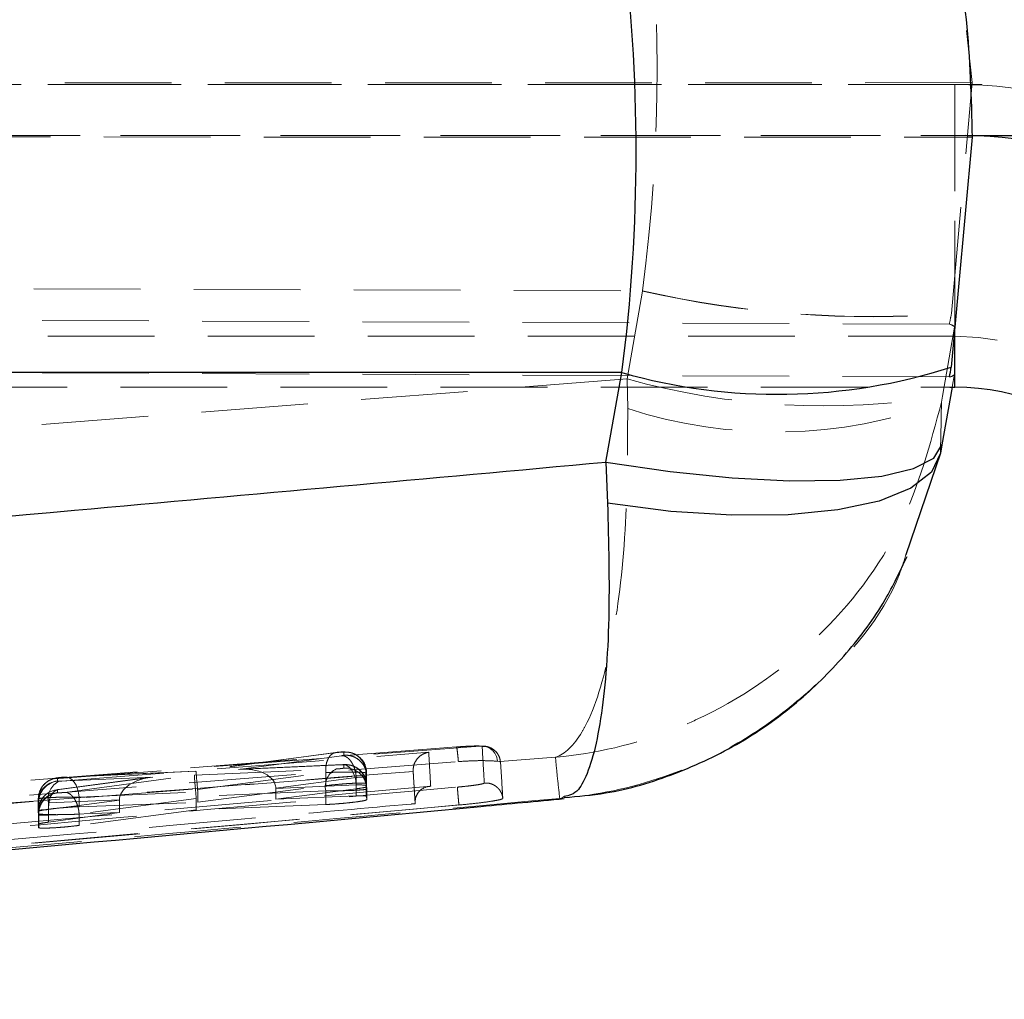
# Model space of a CAD drawing. Header units: millimetres. Extents: x 19 to 411, y 18 to 285.
# Tile 48 of 58: x 328 to 340, y 250 to 262. Entities that reach past the tile are written whole.
import ezdxf

# ---------------------------------------------------------------- set-up
doc = ezdxf.new("R2010")
doc.units = ezdxf.units.MM
doc.linetypes.add('HIDDEN', pattern=[1.905, 1.27, -0.635])
doc.layers.add('FORMATO', color=179, linetype='Continuous')
doc.styles.add('SLDTEXTSTYLE0', font='TXT', dxfattribs={"width": 0.75})
doc.dimstyles.new('SLDDIMSTYLE1', dxfattribs={"dimtxt": 3.5, "dimasz": 3.302, "dimexe": 0, "dimexo": 0.0625, "dimgap": 0.875, "dimtad": 1, "dimdec": 0, "dimrnd": 1e-09, "dimzin": 12, "dimdsep": 46, "dimtxsty": 'SLDTEXTSTYLE0', "dimsah": 1, "dimcen": 0.09, "dimadec": 0, "dimazin": 3, "dimtfac": 1, "dimtdec": 0, "dimtofl": 0, "dimtmove": 0, "dimatfit": 3, "dimfxl": 0, "dimfrac": 2, "dimtolj": 1, "dimtzin": 12, "dimarcsym": 0})

# ---------------------------------------------------------------- blocks, each defined once
blk = doc.blocks.new('_D_7')
at = {"layer": 'FORMATO'}
for p, q in [((279.174, 261.451), (279.174, 280.034)), ((411.468, 261.451), (411.468, 280.034)), ((411.468, 279.034), (279.174, 279.034))]:
    blk.add_line(p, q, dxfattribs=at)
for points in [[(279.174, 279.034), (282.476, 278.526), (282.476, 279.542)], [(411.468, 279.034), (408.166, 279.542), (408.166, 278.526)]]:
    blk.add_solid(points, dxfattribs=at)
at = {"layer": 'FORMATO', "insert": (344.021, 283.546), "char_height": 3.5, "attachment_point": 1, "style": 'SLDTEXTSTYLE0'}
blk.add_mtext('132', dxfattribs=at)

msp = doc.modelspace()

# ---------------------------------------------------------------- linework, layer by layer
at = {"color": 7, "linetype": 'HIDDEN', "lineweight": 18}
for p, q in [((339.775006, 261.085892), (339.710428, 261.705065)), ((339.775006, 261.085892), (294.614265, 261.075804)), ((339.570901, 261.064389), (301.067183, 261.064389)), ((389.420902, 261.064389), (301.2209, 261.064389)), ((339.530253, 258.340137), (339.775006, 261.085892)), ((339.570901, 261.064389), (339.570901, 260.45891)), ((339.570901, 261.064389), (339.570901, 258.068347)), ((285.627754, 260.449508), (339.776798, 260.437408)), ((301.067183, 260.45891), (339.570901, 260.45891)), ((301.2209, 260.45891), (339.729291, 260.45891)), ((339.698162, 260.457495), (339.570901, 260.45891)), ((339.570901, 258.170569), (339.570901, 260.45891)), ((301.93937, 258.716026), (335.854667, 258.608879)), ((335.854243, 258.606458), (335.671198, 257.56091)), ((339.505703, 258.212575), (294.183897, 258.400658)), ((339.529622, 258.336851), (339.530253, 258.340137)), ((339.42381, 257.355244), (339.567495, 258.175971)), ((339.567495, 258.175971), (339.567495, 257.620977)), ((339.570901, 258.068347), (301.067183, 258.068347)), ((339.570901, 258.068347), (339.570901, 257.462861)), ((339.505478, 257.584789), (285.541656, 257.83115)), ((335.671198, 257.56091), (302.181603, 254.959056)), ((335.678023, 257.20852), (335.671198, 257.56091)), ((339.567495, 257.620977), (339.539322, 257.462861)), ((301.067183, 257.462861), (339.511386, 257.462861)), ((339.411307, 257.283696), (339.42381, 257.355244)), ((333.92383, 253.193723), (320.941025, 252.191664)), ((333.640073, 253.182748), (320.941025, 252.191664)), ((332.200554, 253.115097), (330.540533, 252.894425)), ((332.211392, 253.115849), (330.540591, 252.893747)), ((331.044934, 252.916323), (332.276397, 253.079311)), ((332.299042, 253.121057), (332.297476, 253.121668)), ((332.299156, 253.08399), (332.299042, 253.121057)), ((332.277215, 252.971494), (331.044934, 252.916323)), ((332.288078, 252.972664), (331.076126, 252.918401)), ((332.298287, 252.971427), (332.277215, 252.971494)), ((332.299505, 252.970861), (332.298287, 252.971427)), ((332.299627, 252.931596), (332.299505, 252.970861)), ((334.128082, 253.01248), (334.154281, 253.008732)), ((334.154281, 253.008732), (334.817787, 253.059798)), ((334.164635, 253.00374), (334.154281, 253.008732)), ((304.544741, 250.629665), (333.124265, 252.890454)), ((330.540591, 252.893747), (328.979291, 252.823846)), ((328.980481, 252.643102), (330.521656, 252.847092)), ((330.540533, 252.894425), (328.990156, 252.825016)), ((330.521656, 252.847092), (332.212026, 252.921285)), ((330.560017, 252.674968), (332.084551, 252.877624)), ((332.084551, 252.877624), (332.084637, 252.877557)), ((332.084637, 252.877557), (332.084637, 252.722332)), ((332.562114, 252.876186), (332.562114, 252.751575)), ((332.571087, 252.872468), (332.571202, 252.835357)), ((332.571087, 252.872468), (332.571087, 252.747925)), ((332.571202, 252.835365), (332.571202, 252.835357)), ((332.571202, 252.835357), (332.571202, 252.710441)), ((333.124263, 252.906249), (333.124265, 252.891989)), ((333.124265, 252.891989), (333.124265, 252.890454)), ((333.124265, 252.890454), (333.147699, 252.508157)), ((328.89263, 252.813557), (328.892745, 252.777295)), ((328.892745, 252.777295), (328.893647, 252.776781)), ((328.893647, 252.776781), (328.913966, 252.776632)), ((329.994673, 252.821894), (328.90458, 252.676868)), ((328.913966, 252.776632), (330.025389, 252.825291)), ((330.025389, 252.825291), (328.91557, 252.677643)), ((330.561169, 252.524854), (332.084637, 252.722332)), ((332.447373, 252.820501), (331.489659, 252.693736)), ((331.489678, 252.690414), (332.446788, 252.733262)), ((332.446788, 252.733262), (332.446788, 252.599785)), ((332.447373, 252.820501), (332.447373, 252.820396)), ((332.447373, 252.820396), (332.447373, 252.68525)), ((332.5646, 252.72558), (332.5646, 252.598891)), ((332.571087, 252.747925), (332.571202, 252.710441)), ((332.571551, 252.722287), (332.571673, 252.683015)), ((332.571551, 252.722287), (332.571551, 252.595568)), ((328.893086, 252.673016), (328.893192, 252.638498)), ((328.893192, 252.638498), (328.8951, 252.637246)), ((329.148874, 252.585621), (330.561169, 252.648854)), ((332.084623, 252.662414), (330.541576, 252.594688)), ((330.561169, 252.648854), (330.561169, 252.524854)), ((331.489678, 252.690414), (331.489678, 252.561012)), ((332.447373, 252.68525), (331.489678, 252.561012)), ((331.489678, 252.561012), (332.446788, 252.599785)), ((332.084623, 252.662414), (332.084623, 252.497928)), ((332.571673, 252.555416), (332.571673, 252.683015)), ((307.711469, 250.180872), (333.669665, 252.491945)), ((328.664791, 252.528706), (328.664675, 252.564976)), ((328.664675, 252.564976), (328.664675, 252.416187)), ((328.664675, 252.564976), (328.664675, 252.416195)), ((328.664791, 252.528706), (328.664791, 252.376699)), ((328.670127, 252.5258), (328.670127, 252.373458)), ((329.629896, 252.554709), (328.786321, 252.517784)), ((328.786321, 252.517784), (328.786321, 252.371141)), ((328.787329, 252.439254), (329.629878, 252.551341)), ((329.148874, 252.585621), (329.148874, 252.47238)), ((329.148874, 252.47238), (330.561169, 252.524854)), ((330.54273, 252.568433), (329.150399, 252.384142)), ((329.629878, 252.551341), (329.629878, 252.401815)), ((330.54273, 252.568433), (330.54273, 252.436356)), ((332.084623, 252.497928), (330.54273, 252.436356)), ((332.5646, 252.598891), (332.571551, 252.595568)), ((332.571551, 252.595568), (332.571673, 252.555424)), ((333.147699, 252.508157), (333.147702, 252.525443)), ((333.669665, 252.492966), (333.669115, 252.492951)), ((333.669665, 252.491945), (333.698202, 252.49459)), ((333.669665, 252.492966), (333.669665, 252.491945)), ((328.664791, 252.376699), (328.664675, 252.416187)), ((328.66524, 252.389321), (328.665126, 252.424428)), ((328.665126, 252.424428), (328.665126, 252.262378)), ((328.669099, 252.386877), (328.66524, 252.389418)), ((328.66524, 252.389418), (328.66524, 252.389321)), ((328.66524, 252.389321), (328.66524, 252.223605)), ((328.669099, 252.386877), (328.669099, 252.386832)), ((328.669099, 252.386832), (328.669099, 252.220751)), ((329.629878, 252.401815), (328.786321, 252.371141)), ((328.787329, 252.439336), (328.787329, 252.439254)), ((328.787329, 252.439254), (328.787329, 252.288909)), ((328.787329, 252.288909), (329.629878, 252.401815)), ((329.150399, 252.384142), (329.15026, 252.384187)), ((330.54273, 252.436356), (329.150399, 252.249764)), ((329.150399, 252.384142), (329.150399, 252.249764)), ((328.66524, 252.223605), (328.665126, 252.262378)), ((328.669099, 252.220751), (328.66524, 252.223605))]:
    msp.add_line(p, q, dxfattribs=at)
at = {"color": 7, "linetype": 'Continuous', "lineweight": 25}
for p, q in [((339.729291, 260.45891), (350.913203, 260.45891)), ((339.776798, 260.437408), (339.52827, 257.70122)), ((335.608536, 257.63672), (310.665565, 257.63672)), ((335.41875, 256.571555), (335.608536, 257.63672)), ((339.539322, 257.462861), (339.417069, 256.776714)), ((339.511386, 257.462861), (339.570901, 257.462861)), ((339.417069, 256.776714), (339.399195, 256.676668)), ((339.399195, 256.676668), (338.988868, 255.469324)), ((335.41875, 256.571555), (335.43892, 256.081322))]:
    msp.add_line(p, q, dxfattribs=at)
at = {"color": 8, "linetype": 'Continuous', "lineweight": 25}
msp.add_line((339.570901, 257.462861), (339.570901, 258.170569), dxfattribs=at)
at = {"color": 7, "linetype": 'Continuous', "lineweight": 25, "flags": 128}
for points in [[(335.41875, 256.571555), (336.184342, 256.458791), (336.92163, 256.383823), (337.603352, 256.349409), (338.204303, 256.356822), (338.702266, 256.405795), (339.078829, 256.494516), (339.32007, 256.619693), (339.417069, 256.776714)], [(339.399195, 256.676668), (339.292513, 256.451802), (339.046777, 256.260128), (338.67077, 256.108494), (338.177925, 256.002323), (337.585853, 255.945401), (336.915709, 255.939768), (336.191438, 255.985619), (335.43892, 256.081322)]]:
    msp.add_lwpolyline(points, dxfattribs=at)
at = {"color": 7, "linetype": 'HIDDEN', "lineweight": 18, "flags": 128}
for points in [[(320.964394, 252.009833), (321.337113, 252.039173), (322.954672, 252.166504), (329.42491, 252.675609), (333.662694, 253.008799)], [(332.446788, 252.733262), (332.441029, 252.783546), (332.429407, 252.831319), (332.412403, 252.874614), (332.390721, 252.911636), (332.365256, 252.940857), (332.337062, 252.961056), (332.307305, 252.971412), (332.277215, 252.971494)], [(329.148874, 252.585621), (329.143113, 252.635905), (329.13149, 252.683686), (329.114486, 252.726974), (329.092803, 252.763995), (329.067336, 252.793209), (329.039142, 252.813415), (329.009382, 252.823771), (328.979291, 252.823846)]]:
    msp.add_lwpolyline(points, dxfattribs=at)
at = {"color": 7, "linetype": 'HIDDEN', "lineweight": 18}
for centre, radius, start, end in [((339.571117, 255.308439), 5.75595, 63.4838013, 90.0021458), ((338.586446, 270.665997), 12.36517, 257.2345979, 274.37459), ((338.583904, 270.666766), 12.362903, 257.2463148, 274.3901443), ((339.572713, 255.320159), 2.748188, 0.0378264, 90.0377824), ((338.014656, 265.981812), 8.740903, 254.4486119, 279.2773554), ((337.436772, 262.604108), 5.674995, 251.9460738, 290.3611207), ((333.937292, 253.003181), 0.191017, 2.7903711, 94.041216), ((333.962535, 252.986651), 0.202822, 4.8331965, 94.6513705), ((332.293552, 252.598631), 0.525406, 82.7748024, 101.427518), ((332.319218, 252.879721), 0.242922, 359.1662942, 95.1349065), ((332.321261, 252.87222), 0.249827, 0.0569041, 95.1025372), ((332.320541, 252.728369), 0.244074, 359.3452738, 95.2313527), ((332.321738, 252.722039), 0.249813, 0.0569373, 95.1059247), ((332.312711, 252.710947), 0.233194, 115.5795152, 192.0122793), ((332.321854, 252.682767), 0.24982, 0.0568851, 95.1042665), ((328.9144, 252.564783), 0.249724, 95.0011858, 179.9558389), ((328.914533, 252.528505), 0.249742, 95.0048854, 179.9538501), ((328.920722, 252.527646), 0.250601, 96.2023818, 180.4220504), ((329.014373, 252.566222), 0.233139, 115.5101847, 191.9914294), ((328.905977, 252.564669), 0.241303, 159.1919508, 180.433166), ((328.914868, 252.424227), 0.249741, 95.0034949, 179.9538414), ((328.919216, 252.422991), 0.254154, 93.4855907, 177.1218203)]:
    msp.add_arc(centre, radius, start, end, dxfattribs=at)
at = {"color": 7, "linetype": 'Continuous', "lineweight": 25}
for centre, radius, start, end in [((339.574677, 254.712596), 5.746225, 0.0387194, 88.7686282), ((337.461709, 264.152893), 6.774567, 254.1244607, 287.7609864), ((339.57271, 254.71467), 2.748191, 0.0377355, 90.0377178)]:
    msp.add_arc(centre, radius, start, end, dxfattribs=at)
at = {"color": 7, "linetype": 'HIDDEN', "lineweight": 18}
for centre, major_axis, ratio, start_param, end_param in [((324.613157, 260.510573), (1.267438, 15.193826), 0.746612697, 4.649342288, 4.997969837), ((324.858864, 260.594972), (-2.159436, 11.045743), 0.99171057, 4.343218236, 4.343437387), ((336.944871, 266.738025), (7.613463, 43.462334), 0.09201308, 4.531094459, 4.53400924), ((335.448032, 258.188086), (4.119463, -0.012146), 0.051239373, 0.000151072, 0.173572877), ((335.448032, 257.645147), (4.119462, -0.024231), 0.051326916, 6.163290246, 6.283487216), ((330.543702, 252.598506), (-0.021925, 0.249278), 0.009799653, 0.073913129, 1.585248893), ((330.562637, 252.645165), (-0.022104, 0.249261), 0.000090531, 4.832223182, 6.357003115), ((331.066979, 252.667739), (0.422117, 0.037314), 0.58890753, 6.237808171, 7.854150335), ((332.269653, 252.867926), (0.301434, 0.00456), 0.05273255, 6.282122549, 6.526996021), ((330.047435, 252.576707), (0.416972, 0.036791), 0.596182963, 1.571063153, 3.08231963), ((332.2667, 252.717391), (0.304946, 0.004872), 0.052811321, 0.214548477, 0.938204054), ((332.268416, 252.71758), (0.303136, 0.004711), 0.052770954, 6.282834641, 6.497071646), ((328.915237, 252.389919), (0.220022, 0.119038), 0.997147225, 1.164362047, 2.646472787), ((330.35145, 252.635711), (0.035715, 0.248805), 0.830592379, 4.883522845, 4.988371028), ((331.278583, 252.677213), (0.037172, 0.248637), 0.835737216, 4.889404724, 4.902687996), ((328.969848, 252.533581), (0.305057, 0.004881), 0.052813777, 3.141132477, 3.328064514), ((329.838647, 252.54893), (-0.006591, 0.250341), 0.833529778, 1.525784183, 1.539219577), ((330.333235, 252.570649), (-0.006178, 0.250352), 0.836436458, 4.682894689, 4.787902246)]:
    msp.add_ellipse(centre, major_axis=major_axis, ratio=ratio, start_param=start_param, end_param=end_param, dxfattribs=at)
at = {"color": 7, "linetype": 'Continuous', "lineweight": 25}
for centre, major_axis, ratio, start_param, end_param in [((324.613157, 261.046399), (-1.229209, 15.198524), 0.730145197, 4.427537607, 4.776603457), ((336.808893, 265.282974), (6.848272, 38.824878), 0.102967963, 4.530980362, 4.534038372), ((335.448032, 257.645147), (4.119462, -0.024231), 0.051326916, 6.109748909, 6.163290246)]:
    msp.add_ellipse(centre, major_axis=major_axis, ratio=ratio, start_param=start_param, end_param=end_param, dxfattribs=at)
for points, knots in [([(339.484521, 263.209724), (339.569606, 262.754165), (339.740752, 261.837818), (339.764737, 260.905984), (339.776798, 260.437408)], [0, 0, 0, 0, 0.497146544, 1, 1, 1, 1]), ([(310.665565, 254.371443), (316.808916, 254.908428), (325.061113, 255.629746), (333.310597, 256.379863), (335.41875, 256.571555)], [0, 0, 0, 0, 0.744450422, 1, 1, 1, 1]), ([(334.92184, 252.581136), (335.086236, 252.595149), (335.535232, 252.633421), (336.248452, 252.848852), (337.032231, 253.218792), (337.72045, 253.710094), (338.293758, 254.288459), (338.725285, 254.864274), (338.919785, 255.275518), (339.00222, 255.449818)], [0, 0, 0, 0, 0.095078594, 0.259676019, 0.425756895, 0.592231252, 0.741711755, 0.890528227, 1, 1, 1, 1]), ([(311.105995, 250.453257), (313.257314, 250.641164), (320.866604, 251.305797), (328.807311, 251.993458), (334.592357, 252.537848), (334.922908, 252.568954)], [0, 0, 0, 0, 0.2709452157, 0.9583426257, 1, 1, 1, 1])]:
    msp.add_open_spline(points, degree=3, knots=knots, dxfattribs=at)
at = {"color": 7, "linetype": 'HIDDEN', "lineweight": 18}
for points, knots in [([(339.411307, 257.283696), (339.277519, 256.786227), (338.996633, 255.741798), (337.963283, 254.398053), (336.920745, 253.68326), (335.861399, 253.237602), (335.290748, 253.103071), (334.822593, 253.060238), (334.817787, 253.059798)], [0, 0, 0, 0, 0.2280189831, 0.4787224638, 0.7390194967, 0.7867426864, 0.9978107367, 1, 1, 1, 1]), ([(334.817787, 253.059798), (334.818928, 253.060166), (334.93013, 253.095982), (335.060684, 253.221505), (335.291145, 253.650508), (335.501191, 254.348509), (335.67082, 255.674863), (335.675699, 256.713707), (335.678023, 257.20852)], [0, 0, 0, 0, 0.00218939, 0.213256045, 0.260968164, 0.521274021, 0.771977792, 1, 1, 1, 1]), ([(339.399195, 256.676668), (339.401466, 256.779415), (339.406, 256.984567), (339.40954, 257.184097), (339.411307, 257.283696)], [0, 0, 0, 0, 0.500830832, 1, 1, 1, 1]), ([(338.988868, 255.469324), (338.964143, 255.391986), (338.767692, 254.777499), (338.111814, 254.056671), (337.23384, 253.350228), (336.613386, 253.019331), (335.840485, 252.71974), (335.297521, 252.605128), (334.87383, 252.570817), (334.869044, 252.570429)], [0, 0, 0, 0, 0.045510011, 0.361601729, 0.525117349, 0.688646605, 0.758384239, 0.997270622, 1, 1, 1, 1]), ([(333.92383, 253.193723), (333.917796, 253.194029), (333.897221, 253.195072), (333.840499, 253.194448), (333.747472, 253.190457), (333.675844, 253.185316), (333.640073, 253.182748)], [0, 0, 0, 0, 0.121272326, 0.413490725, 0.707089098, 1, 1, 1, 1]), ([(333.946087, 253.188805), (333.943067, 253.190566), (333.939607, 253.192583), (333.925611, 253.193594), (333.92383, 253.193723)], [0, 0, 0, 0, 0.8727172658, 1, 1, 1, 1]), ([(333.971244, 252.753311), (333.970791, 252.761353), (333.968522, 252.801561), (333.960185, 252.948213), (333.952216, 253.084214), (333.946087, 253.188805)], [0, 0, 0, 0, 0.054586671, 0.272932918, 1, 1, 1, 1]), ([(334.164451, 253.005849), (334.159309, 253.031006), (334.150147, 253.075824), (334.112732, 253.12691), (334.073449, 253.159425), (334.03526, 253.17847), (334.002693, 253.187975), (333.976416, 253.192468), (333.961826, 253.193509), (333.95383, 253.19408)], [0, 0, 0, 0, 0.221211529, 0.394099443, 0.540636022, 0.66751652, 0.775710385, 0.877079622, 1, 1, 1, 1]), ([(304.205624, 250.821935), (309.084381, 251.208582), (318.785702, 251.977423), (328.487434, 252.74038), (333.310203, 253.119649)], [0, 0, 0, 0, 0.502896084, 1, 1, 1, 1]), ([(332.084551, 252.877624), (332.084487, 252.905439), (332.084361, 252.961068), (332.105509, 253.033616), (332.139823, 253.087528), (332.171991, 253.108036), (332.196292, 253.114818), (332.204883, 253.115404), (332.211392, 253.115849)], [0, 0, 0, 0, 0.2211517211, 0.4422994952, 0.6634486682, 0.8846040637, 0.9125602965, 1, 1, 1, 1]), ([(332.297476, 253.121668), (332.295458, 253.121827), (332.291423, 253.122145), (332.278664, 253.121814), (332.262505, 253.120896), (332.244056, 253.119439), (332.226044, 253.117676), (332.216027, 253.116427), (332.211392, 253.115849)], [0, 0, 0, 0, 0.166462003, 0.332844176, 0.501121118, 0.673239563, 0.848798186, 1, 1, 1, 1]), ([(332.276397, 253.079311), (332.280289, 253.079862), (332.287702, 253.08091), (332.293634, 253.082054), (332.297967, 253.083117), (332.298654, 253.083622), (332.299156, 253.08399)], [0, 0, 0, 0, 0.299497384, 0.570453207, 0.686248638, 1, 1, 1, 1]), ([(332.447373, 252.820501), (332.445728, 252.837264), (332.442436, 252.870791), (332.430048, 252.919567), (332.412765, 252.964706), (332.390732, 253.004388), (332.364987, 253.037059), (332.336557, 253.061151), (332.306518, 253.076587), (332.286437, 253.078403), (332.276397, 253.079311)], [0, 0, 0, 0, 0.124999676, 0.249997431, 0.375001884, 0.499993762, 0.624995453, 0.750002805, 0.875000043, 1, 1, 1, 1]), ([(332.571202, 252.835365), (332.568437, 252.863427), (332.562906, 252.919554), (332.519806, 252.99424), (332.456359, 253.051083), (332.388048, 253.078851), (332.334362, 253.085887), (332.308606, 253.0845), (332.299156, 253.08399)], [0, 0, 0, 0, 0.203215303, 0.406438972, 0.609643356, 0.812862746, 0.931341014, 1, 1, 1, 1]), ([(332.516582, 253.027828), (332.502539, 253.043342), (332.476065, 253.072588), (332.428168, 253.100218), (332.387875, 253.114782), (332.364294, 253.11894), (332.355751, 253.120446)], [0, 0, 0, 0, 0.328026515, 0.618383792, 0.861749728, 1, 1, 1, 1]), ([(333.124263, 252.906249), (333.125869, 252.925433), (333.12907, 252.963688), (333.154683, 253.020836), (333.200911, 253.076595), (333.257031, 253.108109), (333.296542, 253.117744), (333.309517, 253.119553), (333.310203, 253.119649)], [0, 0, 0, 0, 0.157223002, 0.31351605, 0.542509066, 0.851211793, 0.9921348, 1, 1, 1, 1]), ([(333.310203, 253.119649), (333.314061, 253.053077), (333.321793, 252.919679), (333.329439, 252.783333), (333.33327, 252.71503)], [0, 0, 0, 0, 0.4990480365, 1, 1, 1, 1]), ([(333.639838, 253.182726), (333.641148, 253.181297), (333.643767, 253.178439), (333.650234, 253.135273), (333.656961, 253.075429), (333.661028, 253.02911), (333.662811, 253.008807)], [0, 0, 0, 0, 0.264522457, 0.529056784, 0.79356532, 1, 1, 1, 1]), ([(332.367156, 252.968424), (332.354895, 252.970201), (332.334118, 252.973213), (332.308925, 252.973395), (332.294513, 252.972884), (332.287688, 252.972642)], [0, 0, 0, 0, 0.431147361, 0.730586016, 1, 1, 1, 1]), ([(332.5514, 252.818601), (332.540491, 252.840288), (332.519907, 252.881205), (332.471989, 252.924783), (332.42443, 252.952114), (332.388507, 252.964148), (332.369573, 252.967921), (332.365365, 252.96876)], [0, 0, 0, 0, 0.289930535, 0.547021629, 0.765270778, 0.947827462, 1, 1, 1, 1]), ([(332.570987, 252.865375), (332.568179, 252.895912), (332.562947, 252.952825), (332.536748, 253.008006), (332.517221, 253.0272), (332.516582, 253.027828)], [0, 0, 0, 0, 0.528276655, 0.984556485, 1, 1, 1, 1]), ([(333.662694, 253.008799), (333.719498, 253.012499), (333.834624, 253.019997), (333.986404, 253.02075), (334.082238, 253.016839), (334.117187, 253.013516), (334.128082, 253.01248)], [0, 0, 0, 0, 0.284202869, 0.575998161, 0.867822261, 1, 1, 1, 1]), ([(334.191631, 252.570631), (334.19114, 252.578625), (334.188688, 252.618597), (334.179698, 252.76437), (334.171183, 252.89968), (334.164635, 253.00374)], [0, 0, 0, 0, 0.054586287, 0.272931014, 1, 1, 1, 1]), ([(334.817787, 253.059798), (334.825534, 252.978675), (334.840961, 252.817149), (334.859711, 252.652424), (334.869044, 252.570429)], [0, 0, 0, 0, 0.502233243, 1, 1, 1, 1]), ([(333.124265, 252.891989), (328.366289, 252.51976), (318.839653, 251.774467), (309.314427, 251.000663), (304.544548, 250.636087), (304.543963, 250.636043)], [0, 0, 0, 0, 0.499408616, 0.999938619, 1, 1, 1, 1]), ([(332.084637, 252.877557), (332.084653, 252.877557), (332.108845, 252.877557), (332.166178, 252.882137), (332.264252, 252.883725), (332.365923, 252.884806), (332.456234, 252.883381), (332.526327, 252.881453), (332.553622, 252.876186), (332.562109, 252.876186), (332.562114, 252.876186)], [0, 0, 0, 0, 0.000100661, 0.150853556, 0.32252512, 0.491937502, 0.659997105, 0.828970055, 0.999899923, 1, 1, 1, 1]), ([(332.212026, 252.921285), (332.214929, 252.921426), (332.223082, 252.921823), (332.238609, 252.922948), (332.257667, 252.9247), (332.274968, 252.926658), (332.288642, 252.92862), (332.297782, 252.930357), (332.299012, 252.931183), (332.299627, 252.931596)], [0, 0, 0, 0, 0.086607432, 0.243221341, 0.393110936, 0.558570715, 0.702011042, 0.850986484, 1, 1, 1, 1]), ([(332.571202, 252.835365), (332.571202, 252.835365), (332.570729, 252.835365), (332.564613, 252.831174), (332.541414, 252.827995), (332.508392, 252.823305), (332.470354, 252.823933), (332.44739, 252.820399), (332.447373, 252.820396)], [0, 0, 0, 0, 0.000210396, 0.320881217, 0.435621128, 0.701912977, 0.999790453, 1, 1, 1, 1]), ([(333.147702, 252.525443), (333.147701, 252.525463), (333.143702, 252.589436), (333.135981, 252.718487), (333.128258, 252.842337), (333.124264, 252.906239), (333.124263, 252.906249)], [0, 0, 0, 0, 0.000155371, 0.500279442, 0.999922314, 1, 1, 1, 1]), ([(328.98768, 252.824807), (328.982674, 252.824575), (328.968251, 252.823907), (328.93903, 252.82148), (328.902758, 252.817466), (328.87197, 252.812858), (328.821777, 252.799822), (328.766934, 252.771024), (328.711567, 252.71847), (328.691319, 252.674223), (328.680413, 252.650389)], [0, 0, 0, 0, 0.044829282, 0.129166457, 0.215979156, 0.332266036, 0.42146964, 0.628439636, 0.799860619, 1, 1, 1, 1]), ([(328.979291, 252.823846), (328.976563, 252.82371), (328.968667, 252.823316), (328.953511, 252.82224), (328.934886, 252.820514), (328.917585, 252.81858), (328.903793, 252.81661), (328.894454, 252.814825), (328.893238, 252.813979), (328.89263, 252.813557)], [0, 0, 0, 0, 0.081443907, 0.235736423, 0.385942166, 0.544161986, 0.694165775, 0.847093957, 1, 1, 1, 1]), ([(332.084637, 252.722332), (332.114426, 252.725877), (332.174001, 252.732966), (332.279303, 252.742383), (332.381836, 252.749573), (332.470932, 252.753628), (332.533945, 252.754308), (332.553488, 252.752412), (332.562114, 252.751575)], [0, 0, 0, 0, 0.17311694, 0.346217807, 0.519534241, 0.692393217, 0.86422008, 1, 1, 1, 1]), ([(332.571545, 252.724105), (332.570305, 252.755732), (332.568989, 252.789269), (332.552348, 252.81702), (332.5514, 252.818601)], [0, 0, 0, 0, 0.943039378, 1, 1, 1, 1]), ([(333.651299, 252.705151), (333.674937, 252.707388), (333.734339, 252.713009), (333.824126, 252.723455), (333.905311, 252.735149), (333.960572, 252.74589), (333.967692, 252.750843), (333.971242, 252.753311)], [0, 0, 0, 0, 0.141847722, 0.356456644, 0.570481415, 0.785875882, 1, 1, 1, 1]), ([(333.971242, 252.753311), (333.98531, 252.753737), (334.013447, 252.754588), (334.054833, 252.744806), (334.093362, 252.727359), (334.127439, 252.702191), (334.155619, 252.670592), (334.176542, 252.633864), (334.18787, 252.599701), (334.190649, 252.578216), (334.191631, 252.570623)], [0, 0, 0, 0, 0.132512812, 0.265028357, 0.39753971, 0.530041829, 0.662554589, 0.795079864, 0.927579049, 1, 1, 1, 1]), ([(307.694441, 250.399025), (313.700361, 250.926738), (322.353396, 251.687042), (331.004711, 252.466654), (333.651299, 252.705151)], [0, 0, 0, 0, 0.694082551, 1, 1, 1, 1]), ([(333.33327, 252.71503), (329.075645, 252.335968), (320.573319, 251.578996), (312.069751, 250.836119), (307.824431, 250.465245)], [0, 0, 0, 0, 0.500760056, 1, 1, 1, 1]), ([(328.8951, 252.637246), (328.892772, 252.636995), (328.881783, 252.63581), (328.843614, 252.628801), (328.782897, 252.603314), (328.720056, 252.54607), (328.67731, 252.47111), (328.671836, 252.414955), (328.669099, 252.386877)], [0, 0, 0, 0, 0.019295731, 0.091098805, 0.318481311, 0.545696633, 0.772848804, 1, 1, 1, 1]), ([(328.91557, 252.677643), (328.909293, 252.677228), (328.900603, 252.676653), (328.876011, 252.669937), (328.843234, 252.64928), (328.80859, 252.59534), (328.787216, 252.522781), (328.787291, 252.467151), (328.787329, 252.439336)], [0, 0, 0, 0, 0.083182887, 0.115160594, 0.336366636, 0.557578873, 0.778797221, 1, 1, 1, 1]), ([(328.91557, 252.677643), (328.910925, 252.676975), (328.901641, 252.675638), (328.894433, 252.674044), (328.893479, 252.673316), (328.893086, 252.673016)], [0, 0, 0, 0, 0.370548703, 0.740596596, 1, 1, 1, 1]), ([(328.8951, 252.637246), (328.895733, 252.637184), (328.898242, 252.636938), (328.906257, 252.636917), (328.921096, 252.637537), (328.939603, 252.638821), (328.959203, 252.640591), (328.972971, 252.642121), (328.979321, 252.642951), (328.980481, 252.643102)], [0, 0, 0, 0, 0.058642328, 0.232296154, 0.409199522, 0.585973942, 0.779331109, 0.95966623, 1, 1, 1, 1]), ([(328.980481, 252.643102), (328.99047, 252.642186), (329.010448, 252.640354), (329.040335, 252.624906), (329.068611, 252.600796), (329.094206, 252.56812), (329.116087, 252.528421), (329.133224, 252.483277), (329.145464, 252.43449), (329.148661, 252.400956), (329.15026, 252.384187)], [0, 0, 0, 0, 0.125001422, 0.2499992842, 0.3750074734, 0.5000018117, 0.6250004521, 0.7500024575, 0.8749924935, 1, 1, 1, 1]), ([(332.571673, 252.683015), (332.571673, 252.683015), (332.571674, 252.683016), (332.559799, 252.676476), (332.510248, 252.672232), (332.433304, 252.666893), (332.338601, 252.663405), (332.232217, 252.661466), (332.147111, 252.660969), (332.100236, 252.662414), (332.084639, 252.662414), (332.084623, 252.662414)], [0, 0, 0, 0, 0.000088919, 0.152211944, 0.308389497, 0.443161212, 0.610970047, 0.758198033, 0.911935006, 0.999908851, 1, 1, 1, 1]), ([(332.446788, 252.599785), (332.472401, 252.600588), (332.523628, 252.602194), (332.554437, 252.600642), (332.563438, 252.599091), (332.5646, 252.598891)], [0, 0, 0, 0, 0.46548651, 0.931027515, 1, 1, 1, 1]), ([(332.571202, 252.710441), (332.569234, 252.70878), (332.564547, 252.704824), (332.525195, 252.696109), (332.473588, 252.688908), (332.447373, 252.68525)], [0, 0, 0, 0, 0.262499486, 0.625375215, 1, 1, 1, 1]), ([(333.33327, 252.71503), (333.332596, 252.715009), (333.320447, 252.714627), (333.281064, 252.709665), (333.224849, 252.68524), (333.178088, 252.634853), (333.152536, 252.581384), (333.149317, 252.54413), (333.147702, 252.525443)], [0, 0, 0, 0, 0.007784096, 0.140288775, 0.459146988, 0.690950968, 0.844980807, 1, 1, 1, 1]), ([(333.651299, 252.705151), (333.651425, 252.702078), (333.651651, 252.696567), (333.65389, 252.667493), (333.657528, 252.6237), (333.662938, 252.561393), (333.667056, 252.515765), (333.669115, 252.492951)], [0, 0, 0, 0, 0.196313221, 0.35214993, 0.56809538, 0.78404558, 1, 1, 1, 1]), ([(333.669115, 252.492951), (331.02237, 252.254491), (322.370794, 251.475022), (313.717496, 250.714797), (307.711469, 250.187145)], [0, 0, 0, 0, 0.305926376, 1, 1, 1, 1]), ([(333.147699, 252.508157), (333.132013, 252.506757), (332.577158, 252.457209), (329.865567, 252.215742), (321.489528, 251.473524), (313.65179, 250.789252), (307.971107, 250.293301)], [0, 0, 0, 0, 0.001869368, 0.066123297, 0.323139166, 1, 1, 1, 1]), ([(334.869044, 252.570429), (333.097415, 252.41051), (325.180582, 251.695884), (317.26062, 251.006088), (311.112987, 250.470655)], [0, 0, 0, 0, 0.223779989, 1, 1, 1, 1]), ([(328.664675, 252.564976), (328.664675, 252.564976), (328.664674, 252.564975), (328.676372, 252.571465), (328.726504, 252.575907), (328.80438, 252.581179), (328.900469, 252.58468), (329.005139, 252.586532), (329.088972, 252.586993), (329.134026, 252.585621), (329.148858, 252.585621), (329.148874, 252.585621)], [0, 0, 0, 0, 0.000089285, 0.152770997, 0.307993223, 0.454540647, 0.615268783, 0.765159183, 0.917448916, 0.99991015, 1, 1, 1, 1]), ([(332.571673, 252.555424), (332.568315, 252.55305), (332.561599, 252.548303), (332.509656, 252.538238), (332.432929, 252.527269), (332.336559, 252.516371), (332.232229, 252.506884), (332.145597, 252.500776), (332.100719, 252.49868), (332.084623, 252.497928)], [0, 0, 0, 0, 0.1511885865, 0.30235892, 0.4528607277, 0.6075961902, 0.7600564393, 0.9139412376, 1, 1, 1, 1]), ([(333.698202, 252.49459), (333.688719, 252.493778), (333.679216, 252.492965), (333.669686, 252.492966), (333.669665, 252.492966)], [0, 0, 0, 0, 0.997882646, 1, 1, 1, 1]), ([(333.698202, 252.49459), (333.756511, 252.500439), (333.873124, 252.512137), (334.024463, 252.531815), (334.135187, 252.55018), (334.185895, 252.563169), (334.190201, 252.568771), (334.191631, 252.570631)], [0, 0, 0, 0, 0.222626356, 0.445235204, 0.667642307, 0.889678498, 1, 1, 1, 1]), ([(334.920608, 252.593832), (334.904901, 252.580237), (334.888388, 252.565946), (334.869943, 252.570221), (334.869044, 252.570429)], [0, 0, 0, 0, 0.951243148, 1, 1, 1, 1]), ([(328.664675, 252.416187), (328.668033, 252.418684), (328.674749, 252.423675), (328.72699, 252.433927), (328.80399, 252.444812), (328.9005, 252.45539), (329.004482, 252.464393), (329.08975, 252.469937), (329.133704, 252.471753), (329.148874, 252.47238)], [0, 0, 0, 0, 0.152616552, 0.305221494, 0.457594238, 0.611821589, 0.764870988, 0.918852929, 1, 1, 1, 1]), ([(328.665126, 252.424428), (328.665126, 252.424428), (328.665125, 252.424427), (328.67301, 252.429672), (328.711849, 252.435256), (328.76043, 252.435197), (328.787313, 252.439334), (328.787329, 252.439336)], [0, 0, 0, 0, 0.000211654, 0.2723569, 0.636032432, 0.999781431, 1, 1, 1, 1]), ([(329.15026, 252.384187), (329.143532, 252.383833), (329.108524, 252.381988), (329.032878, 252.379191), (328.925394, 252.377231), (328.823181, 252.377508), (328.739714, 252.379134), (328.689074, 252.384138), (328.672683, 252.383964), (328.669102, 252.38683), (328.669099, 252.386832)], [0, 0, 0, 0, 0.039674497, 0.206465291, 0.385119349, 0.550301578, 0.718611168, 0.886694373, 0.999901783, 1, 1, 1, 1]), ([(328.786321, 252.371141), (328.761109, 252.370513), (328.710682, 252.369256), (328.679993, 252.371281), (328.67152, 252.373151), (328.670127, 252.373458)], [0, 0, 0, 0, 0.455190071, 0.910434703, 1, 1, 1, 1]), ([(328.665126, 252.262378), (328.667017, 252.264159), (328.671535, 252.268416), (328.710391, 252.277627), (328.761484, 252.285119), (328.787329, 252.288909)], [0, 0, 0, 0, 0.262355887, 0.626877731, 1, 1, 1, 1]), ([(329.150399, 252.249764), (329.120516, 252.246), (329.060751, 252.238474), (328.955349, 252.228538), (328.852851, 252.221038), (328.764081, 252.216962), (328.69621, 252.216438), (328.678176, 252.219307), (328.669099, 252.220751)], [0, 0, 0, 0, 0.166808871, 0.333603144, 0.500611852, 0.667100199, 0.832454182, 1, 1, 1, 1])]:
    msp.add_open_spline(points, degree=3, knots=knots, dxfattribs=at)
at = {"color": 8, "linetype": 'Continuous', "lineweight": 25}
msp.add_open_spline([(335.43892, 256.081322), (335.450026, 255.61018), (335.473479, 254.615169), (335.388291, 253.641098), (335.268219, 253.055504), (335.173061, 252.805026), (335.060818, 252.618307), (334.979636, 252.604136), (334.920608, 252.593832)], degree=3, knots=[0, 0, 0, 0, 0.240348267, 0.507595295, 0.645871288, 0.784158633, 0.843058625, 1, 1, 1, 1], dxfattribs=at)

# ---------------------------------------------------------------- dimensions: what is measured, and where the dimension line sits
at = {"layer": 'FORMATO'}
dim = msp.add_linear_dim(base=(279.173849, 279.033932), p1=(411.467957, 260.450948), p2=(279.173849, 260.450948), angle=0, dimstyle='SLDDIMSTYLE1', dxfattribs=at)
dim.commit()
dim.dimension.update_dxf_attribs({"geometry": '_D_7', "text_midpoint": (347.899956, 279.033932), "dimtype": 160})

doc.saveas('drawing.dxf')
